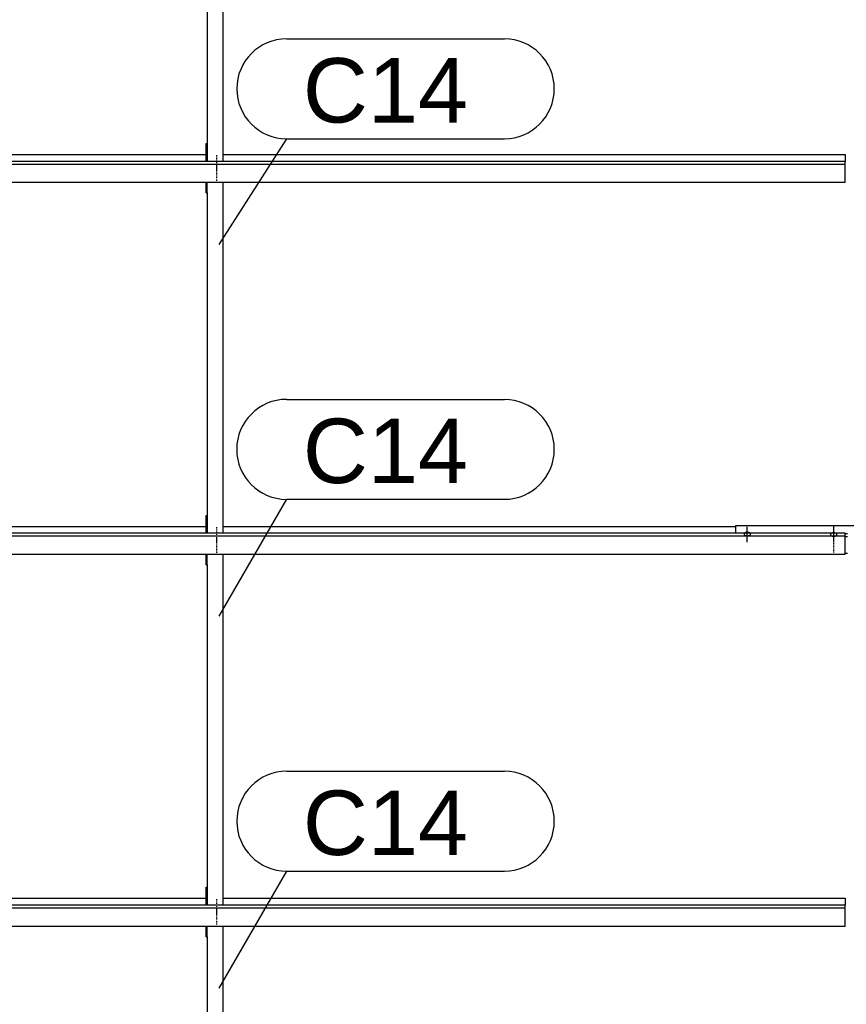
# Model space of a CAD drawing. Header units: millimetres. Extents: x -4888 to 73862, y -29046 to 15504.
# Tile 10 of 111: x 4704 to 7000, y 1009 to 3743. Entities that reach past the tile are written whole.
import ezdxf

# ---------------------------------------------------------------- set-up
doc = ezdxf.new("R2010")
doc.units = ezdxf.units.MM
doc.linetypes.add('DXK_LINE_DOT2', pattern=[3.9198, 1.9599, -1.9599])
doc.styles.add('Arial', font='ARIAL.TTF', dxfattribs={"height": 0.2})

# ---------------------------------------------------------------- blocks, each defined once
blk = doc.blocks.new('Bolt-1953139-18213 - 1282')
at = {"color": 5, "linetype": 'DXK_LINE_DOT2'}
blk.add_line((5250, 1301), (5250, 1258.7), dxfattribs=at)
blk = doc.blocks.new('Part-1953139-17012 - 1282')
at = {"color": 3, "linetype": 'Continuous'}
for p, q in [((3807, 1302.9), (5222, 1302.9)), ((5269, 1302.9), (6997, 1302.9)), ((6997, 1302.9), (6997, 1284.2)), ((3503, 1284.2), (3503, 1226)), ((6997, 1284.2), (3503, 1284.2)), ((3503, 1276.8), (6997, 1276.8)), ((6997, 1226), (6997, 1284.2)), ((3503, 1226), (6997, 1226))]:
    blk.add_line(p, q, dxfattribs=at)
blk = doc.blocks.new('Bolt-1953139-17370 - 1282')
at = {"color": 5, "linetype": 'Continuous'}
for p, q in [((6965, 2293.7), (6965, 2336)), ((6956.2, 2314.3), (6956, 2313.9)), ((6956, 2313.9), (6956, 2313.4)), ((6956, 2313.4), (6956, 2312.9)), ((6956, 2312.9), (6956.2, 2312.5)), ((6956.4, 2314.8), (6956.2, 2314.3)), ((6956.2, 2312.5), (6956.4, 2312)), ((6956.7, 2315.2), (6956.4, 2314.8)), ((6956.4, 2312), (6956.7, 2311.6)), ((6957.1, 2315.7), (6956.7, 2315.2)), ((6956.7, 2311.6), (6957.1, 2311.2)), ((6957.5, 2316.1), (6957.1, 2315.7)), ((6957.1, 2311.2), (6957.5, 2310.7)), ((6958, 2316.4), (6957.5, 2316.1)), ((6957.5, 2310.7), (6958, 2310.4)), ((6958.6, 2316.8), (6958, 2316.4)), ((6958, 2310.4), (6958.6, 2310)), ((6959.3, 2317.1), (6958.6, 2316.8)), ((6958.6, 2310), (6959.3, 2309.7)), ((6960, 2317.4), (6959.3, 2317.1)), ((6959.3, 2309.7), (6960, 2309.4)), ((6960.8, 2317.6), (6960, 2317.4)), ((6960, 2309.4), (6960.8, 2309.2)), ((6961.6, 2317.8), (6960.8, 2317.6)), ((6960.8, 2309.2), (6961.6, 2309)), ((6962.4, 2318), (6961.6, 2317.8)), ((6961.6, 2309), (6962.4, 2308.8)), ((6963.2, 2318.1), (6962.4, 2318)), ((6962.4, 2308.8), (6963.2, 2308.7)), ((6964.1, 2318.2), (6963.2, 2318.1)), ((6963.2, 2308.7), (6964.1, 2308.6)), ((6965, 2318.2), (6964.1, 2318.2)), ((6964.1, 2308.6), (6965, 2308.6)), ((6965.9, 2318.2), (6965, 2318.2)), ((6965, 2308.6), (6965.9, 2308.6)), ((6966.8, 2318.1), (6965.9, 2318.2)), ((6965.9, 2308.6), (6966.8, 2308.7)), ((6967.6, 2318), (6966.8, 2318.1)), ((6966.8, 2308.7), (6967.6, 2308.8)), ((6968.4, 2317.8), (6967.6, 2318)), ((6967.6, 2308.8), (6968.4, 2309)), ((6969.2, 2317.6), (6968.4, 2317.8)), ((6968.4, 2309), (6969.2, 2309.2)), ((6970, 2317.4), (6969.2, 2317.6)), ((6969.2, 2309.2), (6970, 2309.4)), ((6970.7, 2317.1), (6970, 2317.4)), ((6970, 2309.4), (6970.7, 2309.7)), ((6971.4, 2316.8), (6970.7, 2317.1)), ((6970.7, 2309.7), (6971.4, 2310)), ((6972, 2316.4), (6971.4, 2316.8)), ((6971.4, 2310), (6972, 2310.4)), ((6972.5, 2316.1), (6972, 2316.4)), ((6972, 2310.4), (6972.5, 2310.7)), ((6972.9, 2315.7), (6972.5, 2316.1)), ((6972.5, 2310.7), (6972.9, 2311.2)), ((6973.3, 2315.2), (6972.9, 2315.7)), ((6972.9, 2311.2), (6973.3, 2311.6)), ((6973.6, 2314.8), (6973.3, 2315.2)), ((6973.3, 2311.6), (6973.6, 2312)), ((6973.8, 2314.3), (6973.6, 2314.8)), ((6973.6, 2312), (6973.8, 2312.5)), ((6974, 2313.9), (6973.8, 2314.3)), ((6973.8, 2312.5), (6974, 2312.9)), ((6974, 2313.4), (6974, 2313.9)), ((6974, 2312.9), (6974, 2313.4))]:
    blk.add_line(p, q, dxfattribs=at)
blk = doc.blocks.new('Part-1953139-18211 - 1282')
at = {"color": 3, "linetype": 'Continuous'}
for p, q in [((5222, 1196.4), (5222, 1226)), ((5224, 1196.4), (5224, 1226)), ((5269, 251.4), (5269, 1226)), ((5222, 1196.4), (5224, 1196.4)), ((5224, 1196.4), (5224, 251.4)), ((5222, 251.4), (5222, 300.7)), ((5222, 300.7), (5224, 300.7))]:
    blk.add_line(p, q, dxfattribs=at)
blk = doc.blocks.new('Part-1953139-17013 - 1282')
at = {"color": 3, "linetype": 'Continuous'}
for p, q in [((3807, 2335.8), (5222, 2335.8)), ((5269, 2335.8), (6693, 2335.8)), ((3503, 2317.1), (3503, 2258.8)), ((6997, 2317.1), (3503, 2317.1)), ((3503, 2309.6), (6997, 2309.6)), ((6997, 2258.8), (6997, 2317.1)), ((3503, 2258.8), (6997, 2258.8))]:
    blk.add_line(p, q, dxfattribs=at)
blk = doc.blocks.new('Part-1953139-17014 - 1282')
at = {"color": 3, "linetype": 'Continuous'}
for p, q in [((3807, 3368.6), (5222, 3368.6)), ((5269, 3368.6), (6997, 3368.6)), ((6997, 3368.6), (6997, 3349.9)), ((3503, 3349.9), (3503, 3291.7)), ((6997, 3349.9), (3503, 3349.9)), ((3503, 3342.5), (6997, 3342.5)), ((6997, 3291.7), (6997, 3349.9)), ((3503, 3291.7), (6997, 3291.7))]:
    blk.add_line(p, q, dxfattribs=at)
blk = doc.blocks.new('Part-1953139-17367 - 1282')
at = {"color": 3, "linetype": 'Continuous'}
for p, q in [((6693, 2317.1), (6693, 2338.2)), ((6693, 2338.2), (7307, 2338.2)), ((7307, 2338.2), (7307, 2317.1)), ((6997, 2316.3), (7003, 2316.3)), ((6997, 2307.8), (7003, 2307.8)), ((6997, 2261.3), (7003, 2261.3))]:
    blk.add_line(p, q, dxfattribs=at)
blk = doc.blocks.new('Bolt-1953139-17371 - 1282')
at = {"color": 5, "linetype": 'DXK_LINE_DOT2'}
blk.add_line((6965, 2263.9), (6965, 2306.2), dxfattribs=at)
blk = doc.blocks.new('Bolt-1953139-17373 - 1282')
at = {"color": 5, "linetype": 'Continuous'}
for p, q in [((6725, 2292.2), (6725, 2334.6)), ((6716.2, 2315.7), (6716, 2315.2)), ((6716, 2315.2), (6716, 2314.8)), ((6716, 2314.8), (6716, 2314.3)), ((6716, 2314.3), (6716.2, 2313.8)), ((6716.4, 2316.2), (6716.2, 2315.7)), ((6716.2, 2313.8), (6716.4, 2313.4)), ((6716.7, 2316.6), (6716.4, 2316.2)), ((6716.4, 2313.4), (6716.7, 2312.9)), ((6717.1, 2317), (6716.7, 2316.6)), ((6716.7, 2312.9), (6717.1, 2312.5)), ((6717.5, 2317.4), (6717.1, 2317)), ((6717.1, 2312.5), (6717.5, 2312.1)), ((6718, 2317.8), (6717.5, 2317.4)), ((6717.5, 2312.1), (6718, 2311.7)), ((6718.6, 2318.2), (6718, 2317.8)), ((6718, 2311.7), (6718.6, 2311.4)), ((6719.3, 2318.5), (6718.6, 2318.2)), ((6718.6, 2311.4), (6719.3, 2311.1)), ((6720, 2318.7), (6719.3, 2318.5)), ((6719.3, 2311.1), (6720, 2310.8)), ((6720.8, 2319), (6720, 2318.7)), ((6720, 2310.8), (6720.8, 2310.5)), ((6721.6, 2319.2), (6720.8, 2319)), ((6720.8, 2310.5), (6721.6, 2310.3)), ((6722.4, 2319.3), (6721.6, 2319.2)), ((6721.6, 2310.3), (6722.4, 2310.2)), ((6723.2, 2319.5), (6722.4, 2319.3)), ((6722.4, 2310.2), (6723.2, 2310.1)), ((6724.1, 2319.5), (6723.2, 2319.5)), ((6723.2, 2310.1), (6724.1, 2310)), ((6725, 2319.6), (6724.1, 2319.5)), ((6724.1, 2310), (6725, 2310)), ((6725.9, 2319.5), (6725, 2319.6)), ((6725, 2310), (6725.9, 2310)), ((6726.8, 2319.5), (6725.9, 2319.5)), ((6725.9, 2310), (6726.8, 2310.1)), ((6727.6, 2319.3), (6726.8, 2319.5)), ((6726.8, 2310.1), (6727.6, 2310.2)), ((6728.4, 2319.2), (6727.6, 2319.3)), ((6727.6, 2310.2), (6728.4, 2310.3)), ((6729.2, 2319), (6728.4, 2319.2)), ((6728.4, 2310.3), (6729.2, 2310.5)), ((6730, 2318.7), (6729.2, 2319)), ((6729.2, 2310.5), (6730, 2310.8)), ((6730.7, 2318.5), (6730, 2318.7)), ((6730, 2310.8), (6730.7, 2311.1)), ((6731.4, 2318.2), (6730.7, 2318.5)), ((6730.7, 2311.1), (6731.4, 2311.4)), ((6732, 2317.8), (6731.4, 2318.2)), ((6731.4, 2311.4), (6732, 2311.7)), ((6732.5, 2317.4), (6732, 2317.8)), ((6732, 2311.7), (6732.5, 2312.1)), ((6732.9, 2317), (6732.5, 2317.4)), ((6732.5, 2312.1), (6732.9, 2312.5)), ((6733.3, 2316.6), (6732.9, 2317)), ((6732.9, 2312.5), (6733.3, 2312.9)), ((6733.6, 2316.2), (6733.3, 2316.6)), ((6733.3, 2312.9), (6733.6, 2313.4)), ((6733.8, 2315.7), (6733.6, 2316.2)), ((6733.6, 2313.4), (6733.8, 2313.8)), ((6734, 2315.2), (6733.8, 2315.7)), ((6733.8, 2313.8), (6734, 2314.3)), ((6734, 2314.8), (6734, 2315.2)), ((6734, 2314.3), (6734, 2314.8))]:
    blk.add_line(p, q, dxfattribs=at)
blk = doc.blocks.new('Part-1953139-18217 - 1282')
at = {"color": 3, "linetype": 'Continuous'}
for p, q in [((5222, 3262.1), (5222, 3291.7)), ((5224, 3262.1), (5224, 3291.7)), ((5269, 2317.1), (5269, 3291.7)), ((5222, 3262.1), (5224, 3262.1)), ((5224, 3262.1), (5224, 2317.1)), ((5222, 2317.1), (5222, 2366.4)), ((5222, 2366.4), (5224, 2366.4))]:
    blk.add_line(p, q, dxfattribs=at)
blk = doc.blocks.new('Bolt-1953139-18212 - 1282')
at = {"color": 5, "linetype": 'DXK_LINE_DOT2'}
blk.add_line((5250, 1271.2), (5250, 1228.9), dxfattribs=at)
blk = doc.blocks.new('Part-1953139-18214 - 1282')
at = {"color": 3, "linetype": 'Continuous'}
for p, q in [((5222, 2229.3), (5222, 2258.8)), ((5224, 2229.3), (5224, 2258.8)), ((5269, 1284.2), (5269, 2258.8)), ((5222, 2229.3), (5224, 2229.3)), ((5224, 2229.3), (5224, 1284.2)), ((5222, 1284.2), (5222, 1333.6)), ((5222, 1333.6), (5224, 1333.6))]:
    blk.add_line(p, q, dxfattribs=at)
blk = doc.blocks.new('Bolt-1953139-18215 - 1282')
at = {"color": 5, "linetype": 'DXK_LINE_DOT2'}
blk.add_line((5250, 2304.1), (5250, 2261.8), dxfattribs=at)
blk = doc.blocks.new('Bolt-1953139-18216 - 1282')
at = {"color": 5, "linetype": 'DXK_LINE_DOT2'}
blk.add_line((5250, 2333.9), (5250, 2291.6), dxfattribs=at)
blk = doc.blocks.new('Bolt-1953139-18218 - 1282')
at = {"color": 5, "linetype": 'DXK_LINE_DOT2'}
blk.add_line((5250, 3337), (5250, 3294.6), dxfattribs=at)
blk = doc.blocks.new('Bolt-1953139-18219 - 1282')
at = {"color": 5, "linetype": 'DXK_LINE_DOT2'}
blk.add_line((5250, 3366.8), (5250, 3324.4), dxfattribs=at)
blk = doc.blocks.new('Part-1953139-18220 - 1282')
at = {"color": 3, "linetype": 'Continuous'}
for p, q in [((5222, 4295), (5222, 4324.5)), ((5224, 4295), (5224, 4324.5)), ((5269, 3349.9), (5269, 4324.5)), ((5222, 4295), (5224, 4295)), ((5224, 4295), (5224, 3349.9)), ((5222, 3349.9), (5222, 3399.3)), ((5222, 3399.3), (5224, 3399.3))]:
    blk.add_line(p, q, dxfattribs=at)
blk = doc.blocks.new('Mark-1953139-19571 - 1282')
at = {"color": 136, "linetype": 'Continuous'}
for p, q in [((5445.3, 3690.1), (6050, 3690.1)), ((5257.8, 3119.3), (5445.3, 3412.6)), ((5445.3, 3412.6), (6050, 3412.6))]:
    blk.add_line(p, q, dxfattribs=at)
for centre, start, end in [((5445.3, 3551.4), 90, 270), ((6050, 3551.4), 270, 90)]:
    blk.add_arc(centre, 138.7, start, end, dxfattribs=at)
at = {"color": 0}
blk.add_wipeout([(5948.8, 3457.6), (5948.8, 3645.1), (5490.3, 3645.1), (5490.3, 3457.6)], dxfattribs=at)
blk.add_wipeout([(5948.8, 3457.6), (5948.8, 3645.1), (5490.3, 3645.1), (5490.3, 3457.6)], dxfattribs=at)
at = {"color": 2, "style": 'Arial'}
blk.add_text('C14', height=179.08, dxfattribs=at).set_placement((5490.3, 3457.6))
blk = doc.blocks.new('Mark-1953139-19569 - 1282')
at = {"color": 136, "linetype": 'Continuous'}
for p, q in [((5445.3, 1655.8), (6050, 1655.8)), ((5257.8, 1053.6), (5445.3, 1378.3)), ((5445.3, 1378.3), (6050, 1378.3))]:
    blk.add_line(p, q, dxfattribs=at)
for centre, start, end in [((5445.3, 1517.1), 90, 270), ((6050, 1517.1), 270, 90)]:
    blk.add_arc(centre, 138.7, start, end, dxfattribs=at)
at = {"color": 0}
blk.add_wipeout([(5948.8, 1423.3), (5948.8, 1610.8), (5490.3, 1610.8), (5490.3, 1423.3)], dxfattribs=at)
blk.add_wipeout([(5948.8, 1423.3), (5948.8, 1610.8), (5490.3, 1610.8), (5490.3, 1423.3)], dxfattribs=at)
at = {"color": 2, "style": 'Arial'}
blk.add_text('C14', height=179.08, dxfattribs=at).set_placement((5490.3, 1423.3))
blk = doc.blocks.new('Mark-1953139-19570 - 1282')
at = {"color": 136, "linetype": 'Continuous'}
for p, q in [((5445.3, 2688.7), (6050, 2688.7)), ((5257.8, 2086.4), (5445.3, 2411.2)), ((5445.3, 2411.2), (6050, 2411.2))]:
    blk.add_line(p, q, dxfattribs=at)
for centre, radius, start, end in [((5445.3, 2549.9), 138.8, 90, 270), ((6050, 2549.9), 138.7, 270, 90)]:
    blk.add_arc(centre, radius, start, end, dxfattribs=at)
at = {"color": 0}
blk.add_wipeout([(5948.8, 2456.2), (5948.8, 2643.7), (5490.3, 2643.7), (5490.3, 2456.2)], dxfattribs=at)
blk.add_wipeout([(5948.8, 2456.2), (5948.8, 2643.7), (5490.3, 2643.7), (5490.3, 2456.2)], dxfattribs=at)
at = {"color": 2, "style": 'Arial'}
blk.add_text('C14', height=179.08, dxfattribs=at).set_placement((5490.3, 2456.2))

msp = doc.modelspace()

# ---------------------------------------------------------------- block references
for name in ['Part-1953139-18220 - 1282', 'Part-1953139-17014 - 1282', 'Bolt-1953139-18219 - 1282', 'Bolt-1953139-18218 - 1282', 'Part-1953139-18217 - 1282', 'Part-1953139-17013 - 1282', 'Bolt-1953139-18216 - 1282', 'Part-1953139-17367 - 1282', 'Bolt-1953139-17373 - 1282', 'Bolt-1953139-17370 - 1282', 'Bolt-1953139-18215 - 1282', 'Bolt-1953139-17371 - 1282', 'Part-1953139-18214 - 1282', 'Part-1953139-17012 - 1282', 'Bolt-1953139-18213 - 1282', 'Bolt-1953139-18212 - 1282', 'Part-1953139-18211 - 1282']:
    msp.add_blockref(name, (0, 0))

# ---------------------------------------------------------------- next in the draw order: block references
for name in ['Mark-1953139-19571 - 1282', 'Mark-1953139-19570 - 1282', 'Mark-1953139-19569 - 1282']:
    msp.add_blockref(name, (0, 0))

doc.saveas('drawing.dxf')
